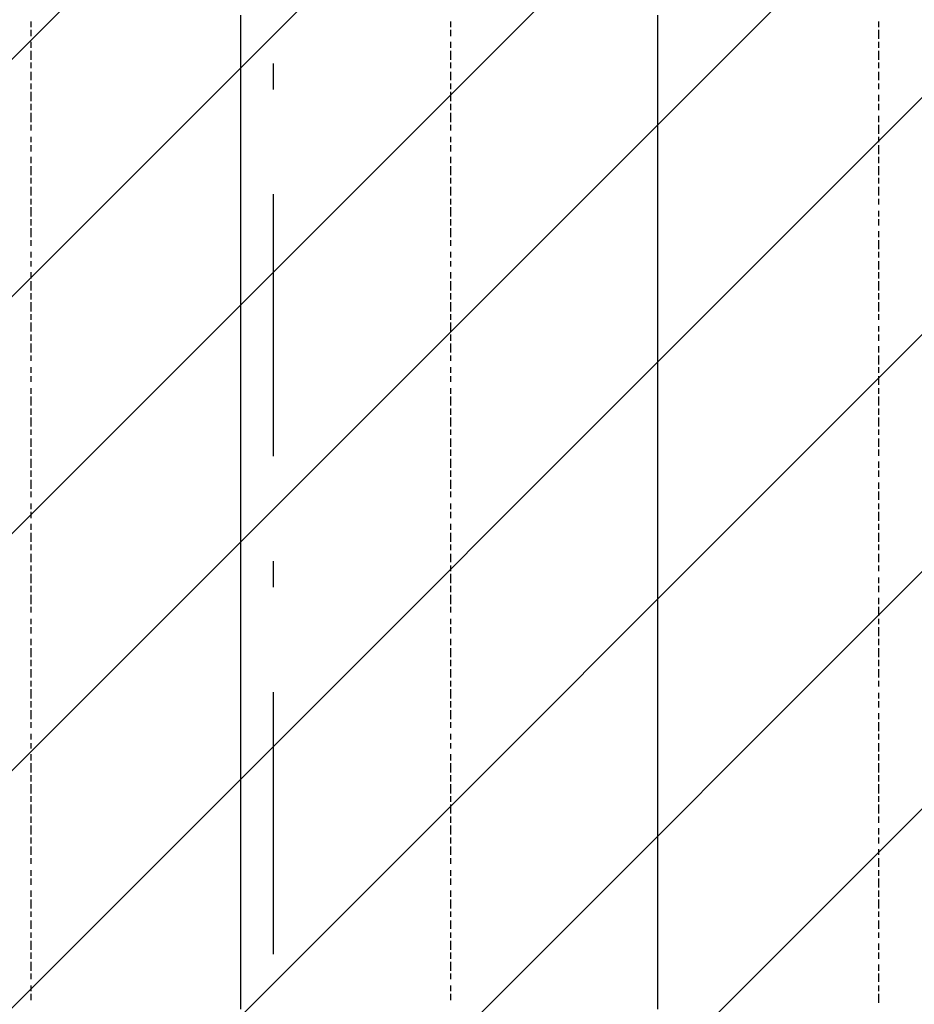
# Model space of a CAD drawing. Extents: x 997 to 109698, y 921 to 94021.
# Tile 141 of 256: x 34329 to 35611, y 10132 to 11541. Entities that reach past the tile are written whole.
import ezdxf

# ---------------------------------------------------------------- set-up
doc = ezdxf.new("R2010")
doc.units = 0
doc.header["$MEASUREMENT"] = 0
doc.layers.add('12', color=7, linetype='CONTINUOUS')
doc.layers.add('28', color=7, linetype='CONTINUOUS')

msp = doc.modelspace()

# ---------------------------------------------------------------- linework, layer by layer
at = {"layer": '12', "color": 1}
for p, q in [((34645.601607, 11547.953237), (34645.601607, 11534.953237)), ((35242.601607, 11547.953237), (35242.601607, 11534.953237)), ((34645.601607, 11534.953237), (34645.601607, 11526.953237)), ((35242.601607, 11534.953237), (35242.601607, 11526.953237)), ((34645.601607, 11526.953237), (34645.601607, 11517.953237)), ((34645.601607, 11517.953237), (34645.601607, 11504.953237)), ((35242.601607, 11526.953237), (35242.601607, 11517.953237)), ((35242.601607, 11517.953237), (35242.601607, 11504.953237)), ((34645.601607, 11504.953237), (34645.601607, 11496.953237)), ((35242.601607, 11504.953237), (35242.601607, 11496.953237)), ((34645.601607, 11496.953237), (34645.601607, 11483.953237)), ((35242.601607, 11496.953237), (35242.601607, 11483.953237)), ((34645.601607, 11483.953237), (34645.601607, 11475.953237)), ((34645.601607, 11475.953237), (34645.601607, 11466.953237)), ((35242.601607, 11483.953237), (35242.601607, 11475.953237)), ((35242.601607, 11475.953237), (35242.601607, 11466.953237)), ((34645.601607, 11466.953237), (34645.601607, 11454.953237)), ((35242.601607, 11466.953237), (35242.601607, 11454.953237)), ((34645.601607, 11454.953237), (34645.601607, 11445.953237)), ((34645.601607, 11445.953237), (34645.601607, 11437.953237)), ((35242.601607, 11454.953237), (35242.601607, 11445.953237)), ((35242.601607, 11445.953237), (35242.601607, 11437.953237)), ((34645.601607, 11437.953237), (34645.601607, 11424.953237)), ((35242.601607, 11437.953237), (35242.601607, 11424.953237)), ((34645.601607, 11424.953237), (34645.601607, 11416.953237)), ((34645.601607, 11416.953237), (34645.601607, 11407.953237)), ((35242.601607, 11424.953237), (35242.601607, 11416.953237)), ((35242.601607, 11416.953237), (35242.601607, 11407.953237)), ((34645.601607, 11407.953237), (34645.601607, 11394.953237)), ((35242.601607, 11407.953237), (35242.601607, 11394.953237)), ((34645.601607, 11394.953237), (34645.601607, 11386.953237)), ((35242.601607, 11394.953237), (35242.601607, 11386.953237)), ((34645.601607, 11386.953237), (34645.601607, 11373.953237)), ((35242.601607, 11386.953237), (35242.601607, 11373.953237)), ((34645.601607, 11373.953237), (34645.601607, 11365.953237)), ((34645.601607, 11365.953237), (34645.601607, 11356.953237)), ((35242.601607, 11373.953237), (35242.601607, 11365.953237)), ((35242.601607, 11365.953237), (35242.601607, 11356.953237)), ((34645.601607, 11356.953237), (34645.601607, 11344.953237)), ((35242.601607, 11356.953237), (35242.601607, 11344.953237)), ((34645.601607, 11344.953237), (34645.601607, 11335.953237)), ((34645.601607, 11335.953237), (34645.601607, 11327.953237)), ((35242.601607, 11344.953237), (35242.601607, 11335.953237)), ((35242.601607, 11335.953237), (35242.601607, 11327.953237)), ((34645.601607, 11327.953237), (34645.601607, 11314.953237)), ((35242.601607, 11327.953237), (35242.601607, 11314.953237)), ((34645.601607, 11314.953237), (34645.601607, 11306.953237)), ((34645.601607, 11306.953237), (34645.601607, 11297.953237)), ((35242.601607, 11314.953237), (35242.601607, 11306.953237)), ((35242.601607, 11306.953237), (35242.601607, 11297.953237)), ((34645.601607, 11297.953237), (34645.601607, 11284.953237)), ((35242.601607, 11297.953237), (35242.601607, 11284.953237)), ((34645.601607, 11284.953237), (34645.601607, 11276.953237)), ((34645.601607, 11276.953237), (34645.601607, 11263.953237)), ((35242.601607, 11284.953237), (35242.601607, 11276.953237)), ((35242.601607, 11276.953237), (35242.601607, 11263.953237)), ((34645.601607, 11263.953237), (34645.601607, 11255.953237)), ((35242.601607, 11263.953237), (35242.601607, 11255.953237)), ((34645.601607, 11255.953237), (34645.601607, 11246.953237)), ((35242.601607, 11255.953237), (35242.601607, 11246.953237)), ((34645.601607, 11246.953237), (34645.601607, 11234.953237)), ((34645.601607, 11234.953237), (34645.601607, 11225.953237)), ((35242.601607, 11246.953237), (35242.601607, 11234.953237)), ((35242.601607, 11234.953237), (35242.601607, 11225.953237)), ((34645.601607, 11225.953237), (34645.601607, 11217.953237)), ((35242.601607, 11225.953237), (35242.601607, 11217.953237)), ((34645.601607, 11217.953237), (34645.601607, 11204.953237)), ((35242.601607, 11217.953237), (35242.601607, 11204.953237)), ((34645.601607, 11204.953237), (34645.601607, 11195.953237)), ((34645.601607, 11195.953237), (34645.601607, 11187.953237)), ((35242.601607, 11204.953237), (35242.601607, 11195.953237)), ((35242.601607, 11195.953237), (35242.601607, 11187.953237)), ((34645.601607, 11187.953237), (34645.601607, 11174.953237)), ((35242.601607, 11187.953237), (35242.601607, 11174.953237)), ((34645.601607, 11174.953237), (34645.601607, 11166.953237)), ((34645.601607, 11166.953237), (34645.601607, 11153.953237)), ((35242.601607, 11174.953237), (35242.601607, 11166.953237)), ((35242.601607, 11166.953237), (35242.601607, 11153.953237)), ((34645.601607, 11153.953237), (34645.601607, 11145.953237)), ((35242.601607, 11153.953237), (35242.601607, 11145.953237)), ((34645.601607, 11145.953237), (34645.601607, 11136.953237)), ((34645.601607, 11136.953237), (34645.601607, 11123.953237)), ((35242.601607, 11145.953237), (35242.601607, 11136.953237)), ((35242.601607, 11136.953237), (35242.601607, 11123.953237)), ((34645.601607, 11123.953237), (34645.601607, 11115.953237)), ((35242.601607, 11123.953237), (35242.601607, 11115.953237)), ((34645.601607, 11115.953237), (34645.601607, 11107.953237)), ((34645.601607, 11107.953237), (34645.601607, 11094.953237)), ((35242.601607, 11115.953237), (35242.601607, 11107.953237)), ((35242.601607, 11107.953237), (35242.601607, 11094.953237)), ((34645.601607, 11094.953237), (34645.601607, 11085.953237)), ((35242.601607, 11094.953237), (35242.601607, 11085.953237)), ((34645.601607, 11085.953237), (34645.601607, 11077.953237)), ((35242.601607, 11085.953237), (35242.601607, 11077.953237)), ((34645.601607, 11077.953237), (34645.601607, 11064.953237)), ((34645.601607, 11064.953237), (34645.601607, 11056.953237)), ((35242.601607, 11077.953237), (35242.601607, 11064.953237)), ((35242.601607, 11064.953237), (35242.601607, 11056.953237)), ((34645.601607, 11056.953237), (34645.601607, 11043.953237)), ((35242.601607, 11056.953237), (35242.601607, 11043.953237)), ((34645.601607, 11043.953237), (34645.601607, 11035.953237)), ((35242.601607, 11043.953237), (35242.601607, 11035.953237)), ((34645.601607, 11035.953237), (34645.601607, 11026.953237)), ((34645.601607, 11026.953237), (34645.601607, 11013.953237)), ((35242.601607, 11035.953237), (35242.601607, 11026.953237)), ((35242.601607, 11026.953237), (35242.601607, 11013.953237)), ((34645.601607, 11013.953237), (34645.601607, 11005.953237)), ((35242.601607, 11013.953237), (35242.601607, 11005.953237)), ((34645.601607, 11005.953237), (34645.601607, 10997.953237)), ((34645.601607, 10997.953237), (34645.601607, 10984.953237)), ((35242.601607, 11005.953237), (35242.601607, 10997.953237)), ((35242.601607, 10997.953237), (35242.601607, 10984.953237)), ((34645.601607, 10984.953237), (34645.601607, 10975.953237)), ((35242.601607, 10984.953237), (35242.601607, 10975.953237)), ((34645.601607, 10975.953237), (34645.601607, 10967.953237)), ((34645.601607, 10967.953237), (34645.601607, 10954.953237)), ((35242.601607, 10975.953237), (35242.601607, 10967.953237)), ((35242.601607, 10967.953237), (35242.601607, 10954.953237)), ((34645.601607, 10954.953237), (34645.601607, 10946.953237)), ((35242.601607, 10954.953237), (35242.601607, 10946.953237)), ((34645.601607, 10946.953237), (34645.601607, 10937.953237)), ((34645.601607, 10937.953237), (34645.601607, 10925.953237)), ((35242.601607, 10946.953237), (35242.601607, 10937.953237)), ((35242.601607, 10937.953237), (35242.601607, 10925.953237)), ((34645.601607, 10925.953237), (34645.601607, 10916.953237)), ((35242.601607, 10925.953237), (35242.601607, 10916.953237)), ((34645.601607, 10916.953237), (34645.601607, 10903.953237)), ((35242.601607, 10916.953237), (35242.601607, 10903.953237)), ((34645.601607, 10903.953237), (34645.601607, 10895.953237)), ((34645.601607, 10895.953237), (34645.601607, 10886.953237)), ((35242.601607, 10903.953237), (35242.601607, 10895.953237)), ((35242.601607, 10895.953237), (35242.601607, 10886.953237)), ((34645.601607, 10886.953237), (34645.601607, 10874.953237)), ((35242.601607, 10886.953237), (35242.601607, 10874.953237)), ((34645.601607, 10874.953237), (34645.601607, 10865.953237)), ((35242.601607, 10874.953237), (35242.601607, 10865.953237)), ((34645.601607, 10865.953237), (34645.601607, 10857.953237)), ((34645.601607, 10857.953237), (34645.601607, 10844.953237)), ((35242.601607, 10865.953237), (35242.601607, 10857.953237)), ((35242.601607, 10857.953237), (35242.601607, 10844.953237)), ((34645.601607, 10844.953237), (34645.601607, 10836.953237)), ((35242.601607, 10844.953237), (35242.601607, 10836.953237)), ((34645.601607, 10836.953237), (34645.601607, 10827.953237)), ((34645.601607, 10827.953237), (34645.601607, 10814.953237)), ((35242.601607, 10836.953237), (35242.601607, 10827.953237)), ((35242.601607, 10827.953237), (35242.601607, 10814.953237)), ((34645.601607, 10814.953237), (34645.601607, 10806.953237)), ((35242.601607, 10814.953237), (35242.601607, 10806.953237)), ((34645.601607, 10806.953237), (34645.601607, 10793.953237)), ((35242.601607, 10806.953237), (35242.601607, 10793.953237)), ((34645.601607, 10793.953237), (34645.601607, 10785.953237)), ((34645.601607, 10785.953237), (34645.601607, 10776.953237)), ((35242.601607, 10793.953237), (35242.601607, 10785.953237)), ((35242.601607, 10785.953237), (35242.601607, 10776.953237)), ((34645.601607, 10776.953237), (34645.601607, 10764.953237)), ((35242.601607, 10776.953237), (35242.601607, 10764.953237)), ((34645.601607, 10764.953237), (34645.601607, 10755.953237)), ((34645.601607, 10755.953237), (34645.601607, 10747.953237)), ((35242.601607, 10764.953237), (35242.601607, 10755.953237)), ((35242.601607, 10755.953237), (35242.601607, 10747.953237)), ((34645.601607, 10747.953237), (34645.601607, 10734.953237)), ((35242.601607, 10747.953237), (35242.601607, 10734.953237)), ((34645.601607, 10734.953237), (34645.601607, 10726.953237)), ((34645.601607, 10726.953237), (34645.601607, 10717.953237)), ((35242.601607, 10734.953237), (35242.601607, 10726.953237)), ((35242.601607, 10726.953237), (35242.601607, 10717.953237)), ((34645.601607, 10717.953237), (34645.601607, 10704.953237)), ((35242.601607, 10717.953237), (35242.601607, 10704.953237)), ((34645.601607, 10704.953237), (34645.601607, 10696.953237)), ((35242.601607, 10704.953237), (35242.601607, 10696.953237)), ((34645.601607, 10696.953237), (34645.601607, 10683.953237)), ((35242.601607, 10696.953237), (35242.601607, 10683.953237)), ((34645.601607, 10683.953237), (34645.601607, 10675.953237)), ((34645.601607, 10675.953237), (34645.601607, 10666.953237)), ((35242.601607, 10683.953237), (35242.601607, 10675.953237)), ((35242.601607, 10675.953237), (35242.601607, 10666.953237)), ((34645.601607, 10666.953237), (34645.601607, 10654.953237)), ((35242.601607, 10666.953237), (35242.601607, 10654.953237)), ((34645.601607, 10654.953237), (34645.601607, 10645.953237)), ((34645.601607, 10645.953237), (34645.601607, 10637.953237)), ((35242.601607, 10654.953237), (35242.601607, 10645.953237)), ((35242.601607, 10645.953237), (35242.601607, 10637.953237)), ((34645.601607, 10637.953237), (34645.601607, 10624.953237)), ((35242.601607, 10637.953237), (35242.601607, 10624.953237)), ((34645.601607, 10624.953237), (34645.601607, 10615.953237)), ((34645.601607, 10615.953237), (34645.601607, 10607.953237)), ((35242.601607, 10624.953237), (35242.601607, 10615.953237)), ((35242.601607, 10615.953237), (35242.601607, 10607.953237)), ((34645.601607, 10607.953237), (34645.601607, 10594.953237)), ((35242.601607, 10607.953237), (35242.601607, 10594.953237)), ((34645.601607, 10594.953237), (34645.601607, 10586.953237)), ((34645.601607, 10586.953237), (34645.601607, 10573.953237)), ((35242.601607, 10594.953237), (35242.601607, 10586.953237)), ((35242.601607, 10586.953237), (35242.601607, 10573.953237)), ((34645.601607, 10573.953237), (34645.601607, 10565.953237)), ((35242.601607, 10573.953237), (35242.601607, 10565.953237)), ((34645.601607, 10565.953237), (34645.601607, 10556.953237)), ((35242.601607, 10565.953237), (35242.601607, 10556.953237)), ((34645.601607, 10556.953237), (34645.601607, 10544.953237)), ((34645.601607, 10544.953237), (34645.601607, 10535.953237)), ((35242.601607, 10556.953237), (35242.601607, 10544.953237)), ((35242.601607, 10544.953237), (35242.601607, 10535.953237)), ((34645.601607, 10535.953237), (34645.601607, 10527.953237)), ((35242.601607, 10535.953237), (35242.601607, 10527.953237)), ((34645.601607, 10527.953237), (34645.601607, 10514.953237)), ((34645.601607, 10514.953237), (34645.601607, 10505.953237)), ((35242.601607, 10527.953237), (35242.601607, 10514.953237)), ((35242.601607, 10514.953237), (35242.601607, 10505.953237)), ((34645.601607, 10505.953237), (34645.601607, 10497.953237)), ((35242.601607, 10505.953237), (35242.601607, 10497.953237)), ((34645.601607, 10497.953237), (34645.601607, 10484.953237)), ((35242.601607, 10497.953237), (35242.601607, 10484.953237)), ((34645.601607, 10484.953237), (34645.601607, 10476.953237)), ((34645.601607, 10476.953237), (34645.601607, 10463.953237)), ((35242.601607, 10484.953237), (35242.601607, 10476.953237)), ((35242.601607, 10476.953237), (35242.601607, 10463.953237)), ((34645.601607, 10463.953237), (34645.601607, 10455.953237)), ((35242.601607, 10463.953237), (35242.601607, 10455.953237)), ((34645.601607, 10455.953237), (34645.601607, 10446.953237)), ((34645.601607, 10446.953237), (34645.601607, 10433.953237)), ((35242.601607, 10455.953237), (35242.601607, 10446.953237)), ((35242.601607, 10446.953237), (35242.601607, 10433.953237)), ((34645.601607, 10433.953237), (34645.601607, 10425.953237)), ((35242.601607, 10433.953237), (35242.601607, 10425.953237)), ((34645.601607, 10425.953237), (34645.601607, 10417.953237)), ((34645.601607, 10417.953237), (34645.601607, 10404.953237)), ((35242.601607, 10425.953237), (35242.601607, 10417.953237)), ((35242.601607, 10417.953237), (35242.601607, 10404.953237)), ((34645.601607, 10404.953237), (34645.601607, 10395.953237)), ((35242.601607, 10404.953237), (35242.601607, 10395.953237)), ((34645.601607, 10395.953237), (34645.601607, 10387.953237)), ((35242.601607, 10395.953237), (35242.601607, 10387.953237)), ((34645.601607, 10387.953237), (34645.601607, 10374.953237)), ((34645.601607, 10374.953237), (34645.601607, 10366.953237)), ((35242.601607, 10387.953237), (35242.601607, 10374.953237)), ((35242.601607, 10374.953237), (35242.601607, 10366.953237)), ((34645.601607, 10366.953237), (34645.601607, 10357.953237)), ((35242.601607, 10366.953237), (35242.601607, 10357.953237)), ((34645.601607, 10357.953237), (34645.601607, 10345.953237)), ((34645.601607, 10345.953237), (34645.601607, 10336.953237)), ((35242.601607, 10357.953237), (35242.601607, 10345.953237)), ((35242.601607, 10345.953237), (35242.601607, 10336.953237)), ((34645.601607, 10336.953237), (34645.601607, 10323.953237)), ((35242.601607, 10336.953237), (35242.601607, 10323.953237)), ((34645.601607, 10323.953237), (34645.601607, 10315.953237)), ((35242.601607, 10323.953237), (35242.601607, 10315.953237)), ((34645.601607, 10315.953237), (34645.601607, 10306.953237)), ((34645.601607, 10306.953237), (34645.601607, 10294.953237)), ((35242.601607, 10315.953237), (35242.601607, 10306.953237)), ((35242.601607, 10306.953237), (35242.601607, 10294.953237)), ((34645.601607, 10294.953237), (34645.601607, 10285.953237)), ((35242.601607, 10294.953237), (35242.601607, 10285.953237)), ((34645.601607, 10285.953237), (34645.601607, 10277.953237)), ((34645.601607, 10277.953237), (34645.601607, 10264.953237)), ((35242.601607, 10285.953237), (35242.601607, 10277.953237)), ((35242.601607, 10277.953237), (35242.601607, 10264.953237)), ((34645.601607, 10264.953237), (34645.601607, 10256.953237)), ((35242.601607, 10264.953237), (35242.601607, 10256.953237)), ((34645.601607, 10256.953237), (34645.601607, 10247.953237)), ((34645.601607, 10247.953237), (34645.601607, 10234.953237)), ((35242.601607, 10256.953237), (35242.601607, 10247.953237)), ((35242.601607, 10247.953237), (35242.601607, 10234.953237)), ((34645.601607, 10234.953237), (34645.601607, 10226.953237)), ((35242.601607, 10234.953237), (35242.601607, 10226.953237)), ((34645.601607, 10226.953237), (34645.601607, 10213.953237)), ((35242.601607, 10226.953237), (35242.601607, 10213.953237)), ((34645.601607, 10213.953237), (34645.601607, 10205.953237)), ((34645.601607, 10205.953237), (34645.601607, 10196.953237)), ((35242.601607, 10213.953237), (35242.601607, 10205.953237)), ((35242.601607, 10205.953237), (35242.601607, 10196.953237)), ((34645.601607, 10196.953237), (34645.601607, 10184.953237)), ((35242.601607, 10196.953237), (35242.601607, 10184.953237)), ((34645.601607, 10184.953237), (34645.601607, 10175.953237)), ((35242.601607, 10184.953237), (35242.601607, 10175.953237)), ((34645.601607, 10175.953237), (34645.601607, 10167.953237)), ((34645.601607, 10167.953237), (34645.601607, 10154.953237)), ((35242.601607, 10175.953237), (35242.601607, 10167.953237)), ((35242.601607, 10167.953237), (35242.601607, 10154.953237)), ((34645.601607, 10154.953237), (34645.601607, 10146.953237)), ((35242.601607, 10154.953237), (35242.601607, 10146.953237)), ((34645.601607, 10146.953237), (34645.601607, 10137.953237)), ((34645.601607, 10137.953237), (34645.601607, 10124.953237)), ((35242.601607, 10146.953237), (35242.601607, 10137.953237)), ((35242.601607, 10137.953237), (35242.601607, 10124.953237))]:
    msp.add_line(p, q, dxfattribs=at)
at = {"layer": '12', "color": 5}
for p, q in [((34345.601607, 11538.953237), (34345.601607, 11530.953237)), ((34946.601607, 11538.953237), (34946.601607, 11530.953237)), ((35559.601607, 11530.953237), (35559.601607, 11538.953237)), ((34345.601607, 11526.953237), (34345.601607, 11517.953237)), ((34946.601607, 11526.953237), (34946.601607, 11517.953237)), ((35559.601607, 11513.953237), (35559.601607, 11526.953237)), ((34345.601607, 11509.953237), (34345.601607, 11500.953237)), ((34946.601607, 11509.953237), (34946.601607, 11500.953237)), ((35559.601607, 11500.953237), (35559.601607, 11509.953237)), ((34345.601607, 11496.953237), (34345.601607, 11483.953237)), ((34946.601607, 11496.953237), (34946.601607, 11483.953237)), ((35559.601607, 11483.953237), (35559.601607, 11496.953237)), ((34345.601607, 11479.953237), (34345.601607, 11471.953237)), ((34946.601607, 11479.953237), (34946.601607, 11471.953237)), ((35559.601607, 11471.953237), (35559.601607, 11479.953237)), ((34345.601607, 11466.953237), (34345.601607, 11454.953237)), ((34946.601607, 11466.953237), (34946.601607, 11454.953237)), ((35559.601607, 11454.953237), (35559.601607, 11466.953237)), ((34345.601607, 11449.953237), (34345.601607, 11441.953237)), ((34946.601607, 11449.953237), (34946.601607, 11441.953237)), ((35559.601607, 11441.953237), (35559.601607, 11449.953237)), ((34345.601607, 11437.953237), (34345.601607, 11424.953237)), ((34946.601607, 11437.953237), (34946.601607, 11424.953237)), ((35559.601607, 11424.953237), (35559.601607, 11433.953237)), ((34345.601607, 11420.953237), (34345.601607, 11411.953237)), ((34946.601607, 11420.953237), (34946.601607, 11411.953237)), ((35559.601607, 11411.953237), (35559.601607, 11420.953237)), ((34345.601607, 11407.953237), (34345.601607, 11394.953237)), ((34946.601607, 11407.953237), (34946.601607, 11394.953237)), ((35559.601607, 11394.953237), (35559.601607, 11403.953237)), ((34345.601607, 11390.953237), (34345.601607, 11382.953237)), ((34946.601607, 11390.953237), (34946.601607, 11382.953237)), ((35559.601607, 11377.953237), (35559.601607, 11390.953237)), ((34345.601607, 11373.953237), (34345.601607, 11365.953237)), ((34345.601607, 11361.953237), (34345.601607, 11352.953237)), ((34946.601607, 11373.953237), (34946.601607, 11365.953237)), ((34946.601607, 11361.953237), (34946.601607, 11352.953237)), ((35559.601607, 11365.953237), (35559.601607, 11373.953237)), ((35559.601607, 11348.953237), (35559.601607, 11361.953237)), ((34345.601607, 11344.953237), (34345.601607, 11335.953237)), ((34946.601607, 11344.953237), (34946.601607, 11335.953237)), ((35559.601607, 11335.953237), (35559.601607, 11344.953237)), ((34345.601607, 11331.953237), (34345.601607, 11318.953237)), ((34946.601607, 11331.953237), (34946.601607, 11318.953237)), ((35559.601607, 11318.953237), (35559.601607, 11331.953237)), ((34345.601607, 11314.953237), (34345.601607, 11306.953237)), ((34946.601607, 11314.953237), (34946.601607, 11306.953237)), ((35559.601607, 11306.953237), (35559.601607, 11314.953237)), ((34345.601607, 11301.953237), (34345.601607, 11289.953237)), ((34946.601607, 11301.953237), (34946.601607, 11289.953237)), ((35559.601607, 11289.953237), (35559.601607, 11301.953237)), ((34345.601607, 11284.953237), (34345.601607, 11276.953237)), ((34946.601607, 11284.953237), (34946.601607, 11276.953237)), ((35559.601607, 11276.953237), (35559.601607, 11284.953237)), ((34345.601607, 11272.953237), (34345.601607, 11259.953237)), ((34946.601607, 11272.953237), (34946.601607, 11259.953237)), ((35559.601607, 11259.953237), (35559.601607, 11267.953237)), ((34345.601607, 11255.953237), (34345.601607, 11246.953237)), ((34946.601607, 11255.953237), (34946.601607, 11246.953237)), ((35559.601607, 11246.953237), (35559.601607, 11255.953237)), ((34345.601607, 11242.953237), (34345.601607, 11229.953237)), ((34946.601607, 11242.953237), (34946.601607, 11229.953237)), ((35559.601607, 11229.953237), (35559.601607, 11238.953237)), ((34345.601607, 11225.953237), (34345.601607, 11217.953237)), ((34946.601607, 11225.953237), (34946.601607, 11217.953237)), ((35559.601607, 11212.953237), (35559.601607, 11225.953237)), ((34345.601607, 11208.953237), (34345.601607, 11200.953237)), ((34946.601607, 11208.953237), (34946.601607, 11200.953237)), ((35559.601607, 11200.953237), (35559.601607, 11208.953237)), ((34345.601607, 11195.953237), (34345.601607, 11187.953237)), ((34946.601607, 11195.953237), (34946.601607, 11187.953237)), ((35559.601607, 11183.953237), (35559.601607, 11195.953237)), ((34345.601607, 11179.953237), (34345.601607, 11170.953237)), ((34946.601607, 11179.953237), (34946.601607, 11170.953237)), ((35559.601607, 11170.953237), (35559.601607, 11179.953237)), ((34345.601607, 11166.953237), (34345.601607, 11153.953237)), ((34946.601607, 11166.953237), (34946.601607, 11153.953237)), ((35559.601607, 11153.953237), (35559.601607, 11166.953237)), ((34345.601607, 11149.953237), (34345.601607, 11140.953237)), ((34946.601607, 11149.953237), (34946.601607, 11140.953237)), ((35559.601607, 11140.953237), (35559.601607, 11149.953237)), ((34345.601607, 11136.953237), (34345.601607, 11123.953237)), ((34946.601607, 11136.953237), (34946.601607, 11123.953237)), ((35559.601607, 11123.953237), (35559.601607, 11136.953237)), ((34345.601607, 11119.953237), (34345.601607, 11111.953237)), ((34345.601607, 11107.953237), (34345.601607, 11094.953237)), ((34946.601607, 11119.953237), (34946.601607, 11111.953237)), ((34946.601607, 11107.953237), (34946.601607, 11094.953237)), ((35559.601607, 11111.953237), (35559.601607, 11119.953237)), ((35559.601607, 11094.953237), (35559.601607, 11102.953237)), ((34345.601607, 11090.953237), (34345.601607, 11081.953237)), ((34946.601607, 11090.953237), (34946.601607, 11081.953237)), ((35559.601607, 11081.953237), (35559.601607, 11090.953237)), ((34345.601607, 11077.953237), (34345.601607, 11064.953237)), ((34946.601607, 11077.953237), (34946.601607, 11064.953237)), ((35559.601607, 11064.953237), (35559.601607, 11073.953237)), ((34345.601607, 11060.953237), (34345.601607, 11052.953237)), ((34946.601607, 11060.953237), (34946.601607, 11052.953237)), ((35559.601607, 11047.953237), (35559.601607, 11060.953237)), ((34345.601607, 11043.953237), (34345.601607, 11035.953237)), ((34946.601607, 11043.953237), (34946.601607, 11035.953237)), ((35559.601607, 11035.953237), (35559.601607, 11043.953237)), ((34345.601607, 11030.953237), (34345.601607, 11022.953237)), ((34946.601607, 11030.953237), (34946.601607, 11022.953237)), ((35559.601607, 11018.953237), (35559.601607, 11030.953237)), ((34345.601607, 11013.953237), (34345.601607, 11005.953237)), ((34946.601607, 11013.953237), (34946.601607, 11005.953237)), ((35559.601607, 11005.953237), (35559.601607, 11013.953237)), ((34345.601607, 11001.953237), (34345.601607, 10988.953237)), ((34946.601607, 11001.953237), (34946.601607, 10988.953237)), ((35559.601607, 10988.953237), (35559.601607, 11001.953237)), ((34345.601607, 10984.953237), (34345.601607, 10975.953237)), ((34946.601607, 10984.953237), (34946.601607, 10975.953237)), ((35559.601607, 10975.953237), (35559.601607, 10984.953237)), ((34345.601607, 10971.953237), (34345.601607, 10958.953237)), ((34946.601607, 10971.953237), (34946.601607, 10958.953237)), ((35559.601607, 10958.953237), (35559.601607, 10971.953237)), ((34345.601607, 10954.953237), (34345.601607, 10946.953237)), ((34946.601607, 10954.953237), (34946.601607, 10946.953237)), ((35559.601607, 10946.953237), (35559.601607, 10954.953237)), ((34345.601607, 10941.953237), (34345.601607, 10929.953237)), ((34946.601607, 10941.953237), (34946.601607, 10929.953237)), ((35559.601607, 10929.953237), (35559.601607, 10941.953237)), ((34345.601607, 10925.953237), (34345.601607, 10916.953237)), ((34946.601607, 10925.953237), (34946.601607, 10916.953237)), ((35559.601607, 10916.953237), (35559.601607, 10925.953237)), ((34345.601607, 10912.953237), (34345.601607, 10899.953237)), ((34946.601607, 10912.953237), (34946.601607, 10899.953237)), ((34345.601607, 10895.953237), (34345.601607, 10886.953237)), ((34946.601607, 10895.953237), (34946.601607, 10886.953237)), ((35559.601607, 10899.953237), (35559.601607, 10908.953237)), ((35559.601607, 10886.953237), (35559.601607, 10895.953237)), ((34345.601607, 10882.953237), (34345.601607, 10869.953237)), ((34946.601607, 10882.953237), (34946.601607, 10869.953237)), ((35559.601607, 10869.953237), (35559.601607, 10878.953237)), ((34345.601607, 10865.953237), (34345.601607, 10857.953237)), ((34946.601607, 10865.953237), (34946.601607, 10857.953237)), ((35559.601607, 10853.953237), (35559.601607, 10865.953237)), ((34345.601607, 10848.953237), (34345.601607, 10840.953237)), ((34946.601607, 10848.953237), (34946.601607, 10840.953237)), ((35559.601607, 10840.953237), (35559.601607, 10848.953237)), ((34345.601607, 10836.953237), (34345.601607, 10827.953237)), ((34946.601607, 10836.953237), (34946.601607, 10827.953237)), ((35559.601607, 10823.953237), (35559.601607, 10836.953237)), ((34345.601607, 10819.953237), (34345.601607, 10810.953237)), ((34946.601607, 10819.953237), (34946.601607, 10810.953237)), ((35559.601607, 10810.953237), (35559.601607, 10819.953237)), ((34345.601607, 10806.953237), (34345.601607, 10793.953237)), ((34946.601607, 10806.953237), (34946.601607, 10793.953237)), ((35559.601607, 10793.953237), (35559.601607, 10806.953237)), ((34345.601607, 10789.953237), (34345.601607, 10781.953237)), ((34946.601607, 10789.953237), (34946.601607, 10781.953237)), ((35559.601607, 10781.953237), (35559.601607, 10789.953237)), ((34345.601607, 10776.953237), (34345.601607, 10764.953237)), ((34946.601607, 10776.953237), (34946.601607, 10764.953237)), ((35559.601607, 10764.953237), (35559.601607, 10776.953237)), ((34345.601607, 10759.953237), (34345.601607, 10751.953237)), ((34946.601607, 10759.953237), (34946.601607, 10751.953237)), ((35559.601607, 10751.953237), (35559.601607, 10759.953237)), ((34345.601607, 10747.953237), (34345.601607, 10734.953237)), ((34946.601607, 10747.953237), (34946.601607, 10734.953237)), ((35559.601607, 10734.953237), (35559.601607, 10742.953237)), ((34345.601607, 10730.953237), (34345.601607, 10721.953237)), ((34946.601607, 10730.953237), (34946.601607, 10721.953237)), ((35559.601607, 10721.953237), (35559.601607, 10730.953237)), ((34345.601607, 10717.953237), (34345.601607, 10704.953237)), ((34946.601607, 10717.953237), (34946.601607, 10704.953237)), ((35559.601607, 10704.953237), (35559.601607, 10713.953237)), ((34345.601607, 10700.953237), (34345.601607, 10692.953237)), ((34946.601607, 10700.953237), (34946.601607, 10692.953237)), ((35559.601607, 10687.953237), (35559.601607, 10700.953237)), ((34345.601607, 10683.953237), (34345.601607, 10675.953237)), ((34345.601607, 10671.953237), (34345.601607, 10662.953237)), ((34946.601607, 10683.953237), (34946.601607, 10675.953237)), ((34946.601607, 10671.953237), (34946.601607, 10662.953237)), ((35559.601607, 10675.953237), (35559.601607, 10683.953237)), ((35559.601607, 10658.953237), (35559.601607, 10671.953237)), ((34345.601607, 10654.953237), (34345.601607, 10645.953237)), ((34345.601607, 10641.953237), (34345.601607, 10628.953237)), ((34946.601607, 10654.953237), (34946.601607, 10645.953237)), ((34946.601607, 10641.953237), (34946.601607, 10628.953237)), ((35559.601607, 10645.953237), (35559.601607, 10654.953237)), ((35559.601607, 10628.953237), (35559.601607, 10641.953237)), ((34345.601607, 10624.953237), (34345.601607, 10615.953237)), ((34946.601607, 10624.953237), (34946.601607, 10615.953237)), ((35559.601607, 10615.953237), (35559.601607, 10624.953237)), ((34345.601607, 10611.953237), (34345.601607, 10599.953237)), ((34946.601607, 10611.953237), (34946.601607, 10599.953237)), ((35559.601607, 10599.953237), (35559.601607, 10611.953237)), ((34345.601607, 10594.953237), (34345.601607, 10586.953237)), ((34946.601607, 10594.953237), (34946.601607, 10586.953237)), ((35559.601607, 10586.953237), (35559.601607, 10594.953237)), ((34345.601607, 10582.953237), (34345.601607, 10569.953237)), ((34946.601607, 10582.953237), (34946.601607, 10569.953237)), ((35559.601607, 10569.953237), (35559.601607, 10577.953237)), ((34345.601607, 10565.953237), (34345.601607, 10556.953237)), ((34946.601607, 10565.953237), (34946.601607, 10556.953237)), ((35559.601607, 10556.953237), (35559.601607, 10565.953237)), ((34345.601607, 10552.953237), (34345.601607, 10539.953237)), ((34946.601607, 10552.953237), (34946.601607, 10539.953237)), ((35559.601607, 10539.953237), (35559.601607, 10548.953237)), ((34345.601607, 10535.953237), (34345.601607, 10527.953237)), ((34946.601607, 10535.953237), (34946.601607, 10527.953237)), ((35559.601607, 10522.953237), (35559.601607, 10535.953237)), ((34345.601607, 10518.953237), (34345.601607, 10510.953237)), ((34946.601607, 10518.953237), (34946.601607, 10510.953237)), ((35559.601607, 10510.953237), (35559.601607, 10518.953237)), ((34345.601607, 10505.953237), (34345.601607, 10497.953237)), ((34946.601607, 10505.953237), (34946.601607, 10497.953237)), ((35559.601607, 10493.953237), (35559.601607, 10505.953237)), ((34345.601607, 10489.953237), (34345.601607, 10480.953237)), ((34946.601607, 10489.953237), (34946.601607, 10480.953237)), ((35559.601607, 10480.953237), (35559.601607, 10489.953237)), ((34345.601607, 10476.953237), (34345.601607, 10463.953237)), ((34946.601607, 10476.953237), (34946.601607, 10463.953237)), ((35559.601607, 10463.953237), (35559.601607, 10476.953237)), ((34345.601607, 10459.953237), (34345.601607, 10450.953237)), ((34946.601607, 10459.953237), (34946.601607, 10450.953237)), ((35559.601607, 10450.953237), (35559.601607, 10459.953237)), ((34345.601607, 10446.953237), (34345.601607, 10433.953237)), ((34946.601607, 10446.953237), (34946.601607, 10433.953237)), ((35559.601607, 10433.953237), (35559.601607, 10446.953237)), ((34345.601607, 10429.953237), (34345.601607, 10421.953237)), ((34345.601607, 10417.953237), (34345.601607, 10404.953237)), ((34946.601607, 10429.953237), (34946.601607, 10421.953237)), ((34946.601607, 10417.953237), (34946.601607, 10404.953237)), ((35559.601607, 10421.953237), (35559.601607, 10429.953237)), ((35559.601607, 10404.953237), (35559.601607, 10417.953237)), ((34345.601607, 10400.953237), (34345.601607, 10391.953237)), ((34946.601607, 10400.953237), (34946.601607, 10391.953237)), ((35559.601607, 10391.953237), (35559.601607, 10400.953237)), ((34345.601607, 10387.953237), (34345.601607, 10374.953237)), ((34946.601607, 10387.953237), (34946.601607, 10374.953237)), ((35559.601607, 10374.953237), (35559.601607, 10383.953237)), ((34345.601607, 10370.953237), (34345.601607, 10361.953237)), ((34946.601607, 10370.953237), (34946.601607, 10361.953237)), ((35559.601607, 10361.953237), (35559.601607, 10370.953237)), ((34345.601607, 10357.953237), (34345.601607, 10345.953237)), ((34946.601607, 10357.953237), (34946.601607, 10345.953237)), ((35559.601607, 10345.953237), (35559.601607, 10353.953237)), ((34345.601607, 10340.953237), (34345.601607, 10332.953237)), ((34946.601607, 10340.953237), (34946.601607, 10332.953237)), ((35559.601607, 10328.953237), (35559.601607, 10340.953237)), ((34345.601607, 10323.953237), (34345.601607, 10315.953237)), ((34946.601607, 10323.953237), (34946.601607, 10315.953237)), ((35559.601607, 10315.953237), (35559.601607, 10323.953237)), ((34345.601607, 10311.953237), (34345.601607, 10302.953237)), ((34946.601607, 10311.953237), (34946.601607, 10302.953237)), ((35559.601607, 10298.953237), (35559.601607, 10311.953237)), ((34345.601607, 10294.953237), (34345.601607, 10285.953237)), ((34946.601607, 10294.953237), (34946.601607, 10285.953237)), ((35559.601607, 10285.953237), (35559.601607, 10294.953237)), ((34345.601607, 10281.953237), (34345.601607, 10268.953237)), ((34946.601607, 10281.953237), (34946.601607, 10268.953237)), ((35559.601607, 10268.953237), (35559.601607, 10281.953237)), ((34345.601607, 10264.953237), (34345.601607, 10256.953237)), ((34946.601607, 10264.953237), (34946.601607, 10256.953237)), ((35559.601607, 10256.953237), (35559.601607, 10264.953237)), ((34345.601607, 10251.953237), (34345.601607, 10239.953237)), ((34946.601607, 10251.953237), (34946.601607, 10239.953237)), ((35559.601607, 10239.953237), (35559.601607, 10251.953237)), ((34345.601607, 10234.953237), (34345.601607, 10226.953237)), ((34946.601607, 10234.953237), (34946.601607, 10226.953237)), ((35559.601607, 10226.953237), (35559.601607, 10234.953237)), ((34345.601607, 10222.953237), (34345.601607, 10209.953237)), ((34946.601607, 10222.953237), (34946.601607, 10209.953237)), ((35559.601607, 10209.953237), (35559.601607, 10218.953237)), ((34345.601607, 10205.953237), (34345.601607, 10196.953237)), ((34946.601607, 10205.953237), (34946.601607, 10196.953237)), ((35559.601607, 10196.953237), (35559.601607, 10205.953237)), ((34345.601607, 10192.953237), (34345.601607, 10179.953237)), ((34946.601607, 10192.953237), (34946.601607, 10179.953237)), ((35559.601607, 10179.953237), (35559.601607, 10188.953237)), ((34345.601607, 10175.953237), (34345.601607, 10167.953237)), ((34946.601607, 10175.953237), (34946.601607, 10167.953237)), ((35559.601607, 10163.953237), (35559.601607, 10175.953237)), ((34345.601607, 10158.953237), (34345.601607, 10150.953237)), ((34946.601607, 10158.953237), (34946.601607, 10150.953237)), ((35559.601607, 10150.953237), (35559.601607, 10158.953237)), ((34345.601607, 10146.953237), (34345.601607, 10137.953237)), ((34946.601607, 10146.953237), (34946.601607, 10137.953237)), ((35559.601607, 10133.953237), (35559.601607, 10146.953237))]:
    msp.add_line(p, q, dxfattribs=at)
at = {"layer": '28', "color": 2}
for p, q in [((26654.709811, 3820.953237), (36497.636205, 13663.879632)), ((26994.121066, 3820.953237), (36497.636205, 13324.468377)), ((27333.532321, 3820.953237), (36497.636205, 12985.057122)), ((27672.943576, 3820.953237), (36497.636205, 12645.645867)), ((28012.354831, 3820.953237), (36497.636205, 12306.234612)), ((28351.766086, 3820.953237), (36497.636205, 11966.823357)), ((29291.177341, 4420.953237), (36497.636205, 11627.412102)), ((29497.636205, 4288.000847), (36497.636205, 11288.000847))]:
    msp.add_line(p, q, dxfattribs=at)
at = {"layer": '28', "color": 4, "linetype": 'Continuous'}
for p, q in [((34692.601607, 11478.953237), (34692.601607, 11441.453237)), ((34692.601607, 10766.453237), (34692.601607, 10728.953237))]:
    msp.add_line(p, q, dxfattribs=at)
at = {"layer": '28', "color": 4}
for p, q in [((34692.601607, 11291.453237), (34692.601607, 10916.453237)), ((34692.601607, 10578.953237), (34692.601607, 10203.953237))]:
    msp.add_line(p, q, dxfattribs=at)

doc.saveas('drawing.dxf')
